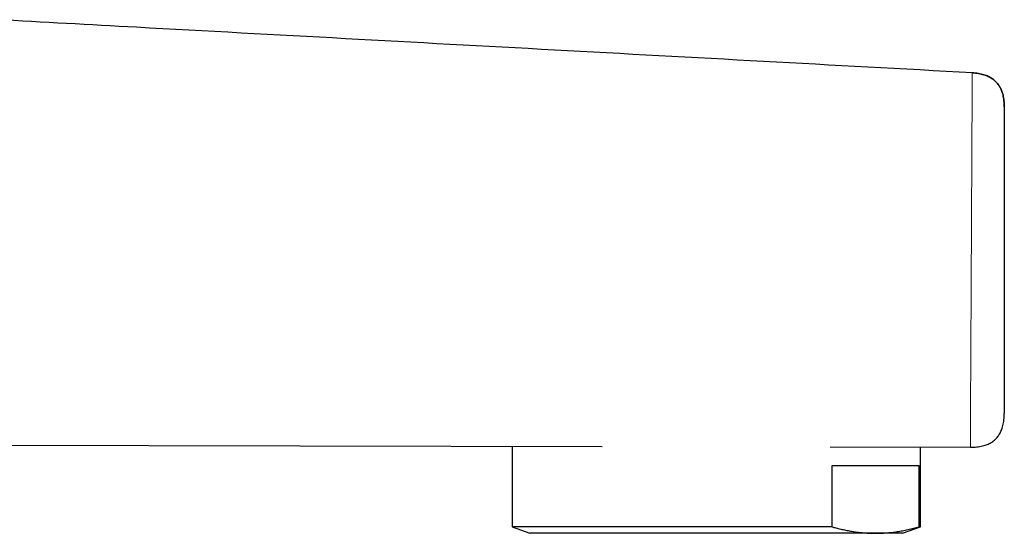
# Model space of a CAD drawing. Header units: millimetres. Extents: x 8 to 806, y 12 to 390.
# Tile 15 of 15: x 728 to 786, y 323 to 353. Entities that reach past the tile are written whole.
import ezdxf

# ---------------------------------------------------------------- set-up
doc = ezdxf.new("R2010")
doc.units = ezdxf.units.MM

msp = doc.modelspace()

# ---------------------------------------------------------------- linework, layer by layer
at = {"color": 7, "linetype": 'Continuous', "lineweight": 30}
for p, q in [((697.639, 328.046), (762.714, 327.897)), ((757.387, 327.91), (757.387, 323.153)), ((776.161, 327.867), (784.433, 327.848)), ((781.487, 323.153), (781.487, 327.855)), ((776.275, 326.771), (781.391, 326.771)), ((776.275, 323.153), (776.275, 326.771)), ((781.391, 326.771), (781.391, 323.153)), ((757.387, 323.153), (758.437, 322.771)), ((776.275, 323.153), (757.387, 323.153)), ((780.437, 322.771), (781.487, 323.153)), ((781.487, 323.153), (781.391, 323.153)), ((778.833, 322.771), (758.437, 322.771)), ((780.437, 322.771), (778.833, 322.771))]:
    msp.add_line(p, q, dxfattribs=at)
at = {"color": 7, "linetype": 'Continuous', "lineweight": 30, "flags": 128}
msp.add_lwpolyline([(784.546, 349.946), (784.546, 349.946)], dxfattribs=at)
at = {"color": 7, "linetype": 'Continuous', "lineweight": 30}
for points, knots in [([(784.546, 349.946), (776.327, 350.394), (759.89, 351.289), (740.696, 352.334), (729.721, 352.932), (726.964, 353.082)], [0, 0, 0, 0, 0.428181, 0.856363, 1, 1, 1, 1]), ([(784.546, 349.946), (784.608, 349.942), (784.728, 349.934), (784.903, 349.91), (785.069, 349.877), (785.225, 349.836), (785.365, 349.788), (785.488, 349.736), (785.597, 349.68), (785.699, 349.619), (785.794, 349.551), (785.883, 349.477), (785.966, 349.396), (786.041, 349.31), (786.11, 349.217), (786.173, 349.118), (786.229, 349.013), (786.278, 348.901), (786.324, 348.775), (786.364, 348.634), (786.397, 348.475), (786.42, 348.308), (786.435, 348.131), (786.436, 348.011), (786.437, 347.949)], [0, 0, 0, 0, 0.059325, 0.115941, 0.170037, 0.221826, 0.271553, 0.311618, 0.35062, 0.388749, 0.42621, 0.463219, 0.5, 0.536781, 0.57379, 0.611251, 0.64938, 0.688382, 0.728447, 0.778174, 0.829963, 0.884059, 0.940675, 1, 1, 1, 1]), ([(786.437, 347.949), (786.436, 348.011), (786.435, 348.131), (786.42, 348.308), (786.397, 348.475), (786.364, 348.634), (786.324, 348.775), (786.278, 348.901), (786.229, 349.013), (786.173, 349.118), (786.11, 349.217), (786.041, 349.31), (785.966, 349.396), (785.883, 349.477), (785.794, 349.551), (785.699, 349.619), (785.597, 349.68), (785.488, 349.736), (785.365, 349.788), (785.225, 349.836), (785.069, 349.877), (784.903, 349.91), (784.728, 349.934), (784.608, 349.942), (784.546, 349.946)], [0, 0, 0, 0, 0.059325, 0.115941, 0.170037, 0.221826, 0.271553, 0.311618, 0.35062, 0.388749, 0.42621, 0.463219, 0.5, 0.536781, 0.57379, 0.611251, 0.64938, 0.688382, 0.728447, 0.778174, 0.829963, 0.884059, 0.940675, 1, 1, 1, 1]), ([(786.437, 347.949), (786.437, 347.948), (786.437, 347.946), (786.437, 347.927), (786.437, 347.897), (786.437, 347.854), (786.437, 347.799), (786.437, 347.734), (786.437, 347.659), (786.437, 347.575), (786.437, 347.481), (786.437, 347.376), (786.437, 347.259), (786.437, 347.13), (786.437, 346.987), (786.437, 346.833), (786.437, 346.668), (786.437, 346.493), (786.437, 346.31), (786.437, 346.122), (786.437, 345.928), (786.437, 345.727), (786.437, 345.517), (786.437, 345.296), (786.437, 345.062), (786.437, 344.816), (786.437, 344.562), (786.437, 344.3), (786.437, 344.03), (786.437, 343.758), (786.437, 343.485), (786.437, 343.213), (786.437, 342.935), (786.437, 342.653), (786.437, 342.361), (786.437, 342.058), (786.437, 341.745), (786.437, 341.429), (786.437, 341.108), (786.437, 340.784), (786.437, 340.464), (786.437, 340.149), (786.437, 339.839), (786.437, 339.529), (786.437, 339.218), (786.437, 338.899), (786.437, 338.574), (786.437, 338.242), (786.437, 337.912), (786.437, 337.582), (786.437, 337.253), (786.437, 336.933), (786.437, 336.623), (786.437, 336.323), (786.437, 336.026), (786.437, 335.732), (786.437, 335.436), (786.437, 335.138), (786.437, 334.839), (786.437, 334.545), (786.437, 334.256), (786.437, 333.973), (786.437, 333.703), (786.437, 333.444), (786.437, 333.198), (786.437, 332.959), (786.437, 332.727), (786.437, 332.498), (786.437, 332.272), (786.437, 332.051), (786.437, 331.839), (786.437, 331.636), (786.437, 331.443), (786.437, 331.262), (786.437, 331.095), (786.437, 330.941), (786.437, 330.796), (786.437, 330.661), (786.437, 330.534), (786.437, 330.416), (786.437, 330.306), (786.437, 330.208), (786.437, 330.121), (786.437, 330.046), (786.437, 329.984), (786.437, 329.933), (786.437, 329.895), (786.437, 329.868), (786.437, 329.851), (786.437, 329.849), (786.437, 329.848)], [0, 0, 0, 0, 0.011646, 0.02328, 0.034917, 0.046573, 0.058263, 0.069996, 0.081034, 0.092047, 0.103049, 0.114053, 0.125072, 0.13668, 0.14828, 0.159886, 0.171515, 0.183182, 0.194908, 0.205947, 0.216963, 0.22797, 0.238981, 0.250008, 0.261625, 0.273232, 0.284845, 0.296481, 0.308154, 0.319871, 0.330894, 0.341893, 0.352881, 0.36387, 0.374875, 0.386528, 0.398172, 0.409823, 0.421496, 0.433207, 0.444915, 0.455904, 0.466868, 0.47782, 0.488774, 0.499743, 0.51142, 0.523087, 0.53476, 0.546455, 0.558186, 0.569897, 0.580878, 0.591834, 0.602777, 0.613721, 0.624678, 0.636354, 0.648019, 0.65969, 0.671381, 0.683109, 0.694835, 0.705841, 0.716821, 0.72779, 0.738759, 0.749742, 0.761392, 0.77303, 0.784671, 0.796331, 0.808026, 0.819763, 0.830803, 0.841817, 0.852817, 0.863818, 0.874832, 0.886447, 0.898051, 0.90966, 0.92129, 0.932956, 0.944711, 0.955794, 0.96685, 0.977894, 0.98894, 1, 1, 1, 1]), ([(784.433, 327.848), (784.498, 327.849), (784.625, 327.85), (784.811, 327.865), (784.987, 327.889), (785.152, 327.924), (785.3, 327.966), (785.431, 328.014), (785.546, 328.066), (785.654, 328.125), (785.756, 328.191), (785.85, 328.264), (785.937, 328.344), (786.018, 328.431), (786.091, 328.526), (786.157, 328.627), (786.216, 328.735), (786.269, 328.85), (786.317, 328.981), (786.36, 329.128), (786.395, 329.294), (786.419, 329.47), (786.435, 329.655), (786.436, 329.783), (786.437, 329.848)], [0, 0, 0, 0, 0.0601312, 0.1173399, 0.1718194, 0.2237935, 0.2735198, 0.3134555, 0.352224, 0.3900326, 0.4271051, 0.4636786, 0.5, 0.5363214, 0.5728949, 0.6099674, 0.647776, 0.6865445, 0.7264802, 0.7762065, 0.8281806, 0.8826601, 0.9398688, 1, 1, 1, 1]), ([(776.275, 323.153), (776.347, 323.133), (776.516, 323.086), (776.783, 323.019), (777.074, 322.955), (777.365, 322.899), (777.658, 322.853), (777.951, 322.817), (778.244, 322.791), (778.539, 322.774), (778.735, 322.772), (778.833, 322.771)], [0, 0, 0, 0, 0.085698, 0.199668, 0.313637, 0.42772, 0.541803, 0.656276, 0.770749, 0.885375, 1, 1, 1, 1]), ([(778.833, 322.771), (778.94, 322.772), (779.153, 322.775), (779.473, 322.794), (779.793, 322.825), (780.113, 322.868), (780.433, 322.923), (780.753, 322.989), (781.072, 323.065), (781.285, 323.124), (781.391, 323.153)], [0, 0, 0, 0, 0.1245433, 0.2490868, 0.3738286, 0.4985709, 0.6238525, 0.7491348, 0.874567, 1, 1, 1, 1])]:
    msp.add_open_spline(points, degree=3, knots=knots, dxfattribs=at)
at = {"color": 252, "linetype": 'Continuous', "lineweight": 0}
msp.add_open_spline([(784.433, 327.848), (784.433, 327.849), (784.433, 327.852), (784.433, 327.876), (784.433, 327.914), (784.433, 327.966), (784.434, 328.033), (784.434, 328.113), (784.435, 328.204), (784.435, 328.306), (784.436, 328.421), (784.436, 328.548), (784.437, 328.692), (784.438, 328.852), (784.439, 329.029), (784.44, 329.218), (784.441, 329.42), (784.442, 329.634), (784.443, 329.856), (784.444, 330.085), (784.445, 330.319), (784.447, 330.565), (784.448, 330.822), (784.449, 331.094), (784.451, 331.382), (784.452, 331.685), (784.454, 331.996), (784.456, 332.316), (784.457, 332.644), (784.459, 332.974), (784.461, 333.306), (784.462, 333.639), (784.464, 333.979), (784.466, 334.326), (784.468, 334.685), (784.47, 335.056), (784.472, 335.437), (784.474, 335.822), (784.476, 336.212), (784.478, 336.605), (784.48, 336.995), (784.482, 337.381), (784.484, 337.762), (784.486, 338.144), (784.488, 338.526), (784.49, 338.915), (784.492, 339.311), (784.494, 339.714), (784.496, 340.116), (784.498, 340.516), (784.5, 340.916), (784.502, 341.306), (784.504, 341.687), (784.506, 342.055), (784.507, 342.419), (784.509, 342.778), (784.511, 343.139), (784.513, 343.502), (784.515, 343.866), (784.517, 344.225), (784.519, 344.577), (784.52, 344.922), (784.522, 345.251), (784.524, 345.566), (784.525, 345.866), (784.527, 346.157), (784.528, 346.439), (784.529, 346.719), (784.531, 346.994), (784.532, 347.265), (784.534, 347.524), (784.535, 347.772), (784.536, 348.008), (784.537, 348.226), (784.538, 348.429), (784.539, 348.616), (784.54, 348.791), (784.541, 348.955), (784.542, 349.11), (784.542, 349.256), (784.543, 349.391), (784.544, 349.511), (784.544, 349.616), (784.545, 349.707), (784.545, 349.782), (784.546, 349.843), (784.546, 349.889), (784.546, 349.922), (784.546, 349.942), (784.546, 349.945), (784.546, 349.946)], degree=3, knots=[0, 0, 0, 0, 0.011784, 0.023559, 0.035312, 0.047032, 0.058709, 0.070338, 0.08128, 0.092218, 0.103167, 0.114143, 0.125162, 0.136909, 0.148674, 0.160389, 0.172045, 0.183664, 0.195267, 0.20621, 0.217169, 0.228157, 0.239186, 0.250271, 0.262024, 0.273713, 0.285357, 0.296972, 0.308575, 0.320182, 0.331147, 0.34215, 0.353204, 0.364286, 0.375347, 0.387023, 0.398659, 0.410271, 0.421878, 0.433496, 0.445148, 0.456184, 0.467246, 0.478297, 0.48931, 0.5003, 0.511934, 0.523548, 0.535162, 0.546794, 0.558462, 0.570177, 0.581234, 0.592263, 0.603247, 0.614216, 0.625179, 0.636804, 0.648434, 0.660089, 0.671797, 0.683524, 0.69522, 0.706209, 0.717171, 0.728121, 0.739073, 0.75004, 0.761692, 0.773374, 0.7851, 0.796821, 0.808502, 0.820135, 0.831082, 0.842026, 0.852979, 0.863954, 0.874966, 0.886699, 0.898448, 0.910155, 0.921805, 0.933421, 0.945019, 0.955955, 0.966906, 0.977887, 0.988913, 1, 1, 1, 1], dxfattribs=at)

doc.saveas('drawing.dxf')
